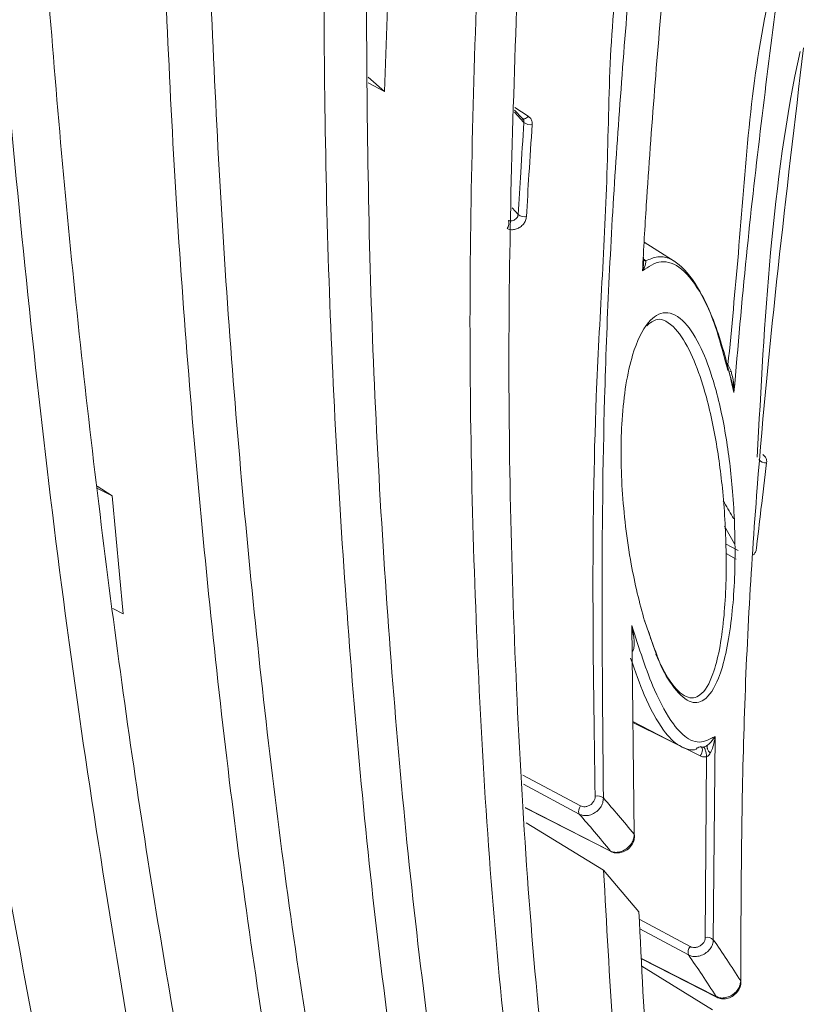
# Model space of a CAD drawing. Header units: millimetres. Extents: x 0 to 1118, y 0 to 864.
# Tile 237 of 256: x 288.46 to 294.52, y 673.9 to 681.54. Entities that reach past the tile are written whole.
import ezdxf

# ---------------------------------------------------------------- set-up
doc = ezdxf.new("R2010")
doc.units = ezdxf.units.MM

msp = doc.modelspace()

# ---------------------------------------------------------------- linework, layer by layer
at = {"color": 7, "linetype": 'Continuous', "lineweight": 15}
for p, q in [((291.3167, 681.8288), (291.2886, 680.9854)), ((291.2886, 680.9854), (291.1611, 681.0966)), ((291.2886, 680.9854), (291.1615, 681.0527)), ((292.2984, 680.8412), (292.3554, 680.7776)), ((292.3707, 680.7454), (292.2979, 680.8264)), ((292.3554, 680.7776), (292.3622, 680.771)), ((293.5373, 679.6674), (293.3034, 679.8161)), ((289.1735, 677.8476), (289.0574, 677.9211)), ((289.1735, 677.8476), (289.0593, 677.904)), ((289.1735, 677.8476), (289.2608, 676.9312)), ((289.2608, 676.9312), (289.1804, 676.971)), ((293.226, 675.219), (293.2073, 676.8401)), ((293.2159, 676.0958), (293.615, 675.8877)), ((292.3801, 675.4257), (293.0477, 675.0851)), ((292.9887, 674.9398), (292.3889, 675.3088)), ((292.9887, 674.9398), (293.2627, 674.6164)), ((293.2829, 674.2512), (293.8703, 673.9532)), ((293.8336, 673.8569), (293.2859, 674.1957))]:
    msp.add_line(p, q, dxfattribs=at)
at = {"color": 9, "linetype": 'Continuous', "lineweight": 0}
for p, q in [((292.2989, 680.8615), (292.4035, 680.7941)), ((292.2778, 680.0837), (292.3257, 680.0303)), ((293.9543, 678.8628), (293.9462, 678.8551)), ((294.0056, 677.473), (293.9281, 677.6117)), ((293.9356, 677.4751), (294.0344, 677.4215)), ((294.0175, 677.3562), (293.9398, 677.3984)), ((293.4051, 676.5986), (293.3087, 676.8706)), ((293.7383, 675.8271), (293.216, 676.0878)), ((293.8548, 675.9771), (293.8405, 674.4009)), ((293.7778, 674.4173), (293.7877, 675.8209)), ((292.3609, 675.6793), (292.8101, 675.4394)), ((292.7999, 675.3758), (292.3664, 675.6073)), ((292.3799, 675.4273), (293.0422, 675.0894)), ((293.2658, 674.5603), (293.6617, 674.3471)), ((293.648, 674.2824), (293.2699, 674.4861)), ((293.2827, 674.2538), (293.8635, 673.9592))]:
    msp.add_line(p, q, dxfattribs=at)
at = {"color": 9, "linetype": 'Continuous', "lineweight": 0, "flags": 128}
for points in [[(292.3585, 680.7749), (292.3596, 680.7743), (292.3647, 680.7725), (292.3706, 680.7723), (292.377, 680.7738), (292.3838, 680.7769), (292.3906, 680.7814), (292.3973, 680.7872), (292.4035, 680.7941)], [(293.7451, 675.8973), (293.7455, 675.8971), (293.7509, 675.8921), (293.7543, 675.8844), (293.7554, 675.8743), (293.7542, 675.8627), (293.7508, 675.8504), (293.7454, 675.8382), (293.7383, 675.8271)], [(293.0422, 675.0894), (293.0469, 675.0856), (293.0477, 675.0851)], [(293.8635, 673.9592), (293.8678, 673.9547), (293.8704, 673.9532)]]:
    msp.add_lwpolyline(points, dxfattribs=at)
at = {"color": 7, "linetype": 'Continuous', "lineweight": 15, "flags": 128}
msp.add_lwpolyline([(293.226, 675.219), (293.2285, 675.2146), (293.2294, 675.2104)], dxfattribs=at)
at = {"color": 9, "linetype": 'Continuous', "lineweight": 0}
for centre, radius, start, end in [((292.4206, 680.8062), 0.0787, 230.64191, 280.39995), ((292.3749, 680.0905), 0.0777, 230.72876, 281.08934), ((292.1966, 679.9611), 0.0581, 317.45283, 24.56275), ((293.3213, 679.7058), 0.0362, 224.45453, 260.83137), ((293.9421, 678.8721), 0.0687, 284.82457, 301.48403), ((294.2451, 678.1695), 0.0663, 218.90685, 278.14999), ((292.9428, 675.445), 0.0716, 51.61404, 105.91179), ((292.853, 675.3999), 0.0583, 137.35606, 204.38705), ((293.7948, 674.3541), 0.0654, 45.67212, 105.06626), ((293.7071, 674.3037), 0.0628, 136.27896, 199.79812)]:
    msp.add_arc(centre, radius, start, end, dxfattribs=at)
for points, knots in [([(227.6431, 666.9455), (228.0817, 667.1827), (228.959, 667.6572), (230.536, 668.3357), (232.3459, 668.9835), (234.3964, 669.5779), (236.5168, 670.0855), (238.8547, 670.5531), (241.4024, 670.9784), (244.6523, 671.4427), (248.4277, 671.9186), (251.9909, 672.3798), (254.8184, 672.8055), (256.9201, 673.1652), (258.9945, 673.5766), (261.031, 674.0487), (263.0195, 674.5873), (264.9467, 675.196), (266.8033, 675.8726), (268.5819, 676.6157), (270.2771, 677.4208), (271.8865, 678.2834), (273.4061, 679.1983), (274.8357, 680.1599), (276.1761, 681.163), (277.4305, 682.2016), (278.9953, 683.6268), (280.77, 685.4711), (282.6853, 687.7468), (284.4716, 690.0563), (286.2026, 692.3793), (287.937, 694.7018), (289.7202, 697.0122), (291.5834, 699.3024), (293.5543, 701.5629), (295.654, 703.7857), (297.9021, 705.9605), (300.3213, 708.076), (302.9364, 710.1137), (305.2918, 711.7339), (306.8196, 712.6438), (307.3281, 712.9466)], [0, 0, 0, 0, 0.015105, 0.030213, 0.049373, 0.068595, 0.087852, 0.107062, 0.130791, 0.154526, 0.191249, 0.227976, 0.246353, 0.264728, 0.283094, 0.301495, 0.319894, 0.338301, 0.356707, 0.375078, 0.393479, 0.411881, 0.430276, 0.448672, 0.467058, 0.485445, 0.50381, 0.54055, 0.57728, 0.614004, 0.650727, 0.687449, 0.724184, 0.760916, 0.797667, 0.834416, 0.871193, 0.907965, 0.944802, 0.981629, 1, 1, 1, 1]), ([(307.5781, 712.6827), (307.5781, 712.6827), (307.0652, 712.3867), (305.5559, 711.4831), (303.1989, 709.8836), (300.5917, 707.8631), (298.1746, 705.7644), (295.9267, 703.6038), (293.8256, 701.3943), (291.8512, 699.1457), (289.983, 696.8667), (288.1929, 694.5662), (286.45, 692.2526), (284.7082, 689.9366), (282.9092, 687.632), (280.9793, 685.3586), (279.1918, 683.5141), (277.6161, 682.0871), (276.353, 681.0463), (275.0037, 680.0402), (273.5649, 679.0754), (272.0357, 678.1567), (270.4163, 677.2903), (268.7108, 676.481), (266.9216, 675.7336), (265.0541, 675.0524), (263.1163, 674.4389), (261.1174, 673.8952), (259.0714, 673.4175), (256.9888, 673.0004), (254.8805, 672.6344), (252.0481, 672.2002), (248.484, 671.7276), (244.714, 671.2386), (241.4752, 670.7621), (238.9446, 670.3271), (236.6281, 669.8505), (234.533, 669.335), (232.5082, 668.7322), (230.7261, 668.0774), (229.1784, 667.394), (228.3207, 666.9186), (227.8919, 666.6809)], [0, 0, 0, 0, 0, 0.018255, 0.054923, 0.091601, 0.128278, 0.164958, 0.20165, 0.238344, 0.275056, 0.31177, 0.348506, 0.385271, 0.422072, 0.458918, 0.495814, 0.514271, 0.532761, 0.55125, 0.569759, 0.588267, 0.60679, 0.625312, 0.643806, 0.662338, 0.68087, 0.699386, 0.717903, 0.73637, 0.754822, 0.773275, 0.810082, 0.846803, 0.870466, 0.894124, 0.913157, 0.932239, 0.951284, 0.970267, 0.985135, 1, 1, 1, 1]), ([(228.2154, 666.1204), (228.5725, 666.325), (229.2867, 666.734), (230.6716, 667.3906), (232.3805, 668.0696), (234.4398, 668.7285), (236.5775, 669.291), (238.908, 669.8012), (241.4203, 670.2602), (244.6225, 670.7618), (248.3729, 671.2771), (251.9352, 671.7696), (254.7671, 672.215), (256.8773, 672.5865), (258.9619, 673.0064), (261.0113, 673.4825), (263.014, 674.0219), (264.9592, 674.628), (266.8385, 675.3005), (268.6416, 676.038), (270.3626, 676.8357), (271.998, 677.6898), (273.5452, 678.5953), (275.0042, 679.5472), (276.3749, 680.5401), (277.6599, 681.5677), (278.8699, 682.6305), (280.0109, 683.7237), (281.4486, 685.2133), (283.0936, 687.1035), (284.617, 689.0162), (286.6798, 691.6902), (288.6981, 694.3736), (291.1301, 697.409), (293.0412, 699.6604), (295.0669, 701.879), (297.2266, 704.0536), (299.5438, 706.1797), (302.0349, 708.2171), (304.3166, 709.9259), (306.2819, 711.1039), (307.3715, 711.9697), (307.9014, 712.1227), (307.9014, 712.1227)], [0, 0, 0, 0, 0.012416, 0.024833, 0.044289, 0.063816, 0.083386, 0.102901, 0.126154, 0.149412, 0.186152, 0.222977, 0.241439, 0.259899, 0.278406, 0.296911, 0.31541, 0.33395, 0.35249, 0.371026, 0.389564, 0.408061, 0.42658, 0.445099, 0.4636, 0.482101, 0.500571, 0.519319, 0.538068, 0.575411, 0.612236, 0.630634, 0.704154, 0.740882, 0.777608, 0.814299, 0.851003, 0.887703, 0.9244, 0.961089, 0.980545, 1, 1, 1, 1, 1]), ([(308.0039, 711.7743), (307.4682, 711.4621), (306.3967, 710.8375), (304.4347, 709.5569), (302.1658, 707.9137), (299.6834, 705.8735), (297.3746, 703.7657), (295.2213, 701.6033), (293.201, 699.3983), (291.2941, 697.1602), (288.8657, 694.1421), (286.8486, 691.4746), (284.7844, 688.8156), (283.2579, 686.9118), (281.6081, 685.0293), (280.1655, 683.544), (279.0199, 682.4529), (277.8049, 681.3912), (276.5142, 680.3637), (275.1373, 679.3699), (273.6716, 678.4165), (272.1172, 677.5089), (270.4742, 676.6522), (268.7451, 675.8514), (266.9333, 675.1104), (265.0453, 674.434), (263.0914, 673.8233), (261.0804, 673.2787), (259.0232, 672.7966), (256.9321, 672.3701), (254.8162, 671.9912), (251.98, 671.5356), (248.4163, 671.0293), (244.6685, 670.4981), (241.4723, 669.9821), (238.9691, 669.5114), (236.649, 668.9898), (234.5227, 668.4167), (232.4731, 667.7467), (230.771, 667.0584), (229.3906, 666.3942), (228.6779, 665.9817), (228.3216, 665.7755)], [0, 0, 0, 0, 0.0193995, 0.0388005, 0.0754075, 0.1120222, 0.1486604, 0.1853019, 0.2219439, 0.2586345, 0.295327, 0.3688305, 0.387237, 0.4240994, 0.4615108, 0.4803103, 0.4991086, 0.5176384, 0.5362095, 0.5547794, 0.5733771, 0.5919739, 0.6105546, 0.6291785, 0.6478018, 0.6664284, 0.6850554, 0.7036364, 0.7222113, 0.7407883, 0.7592939, 0.7778013, 0.8146596, 0.8513725, 0.874567, 0.8977561, 0.9171545, 0.9366068, 0.9560177, 0.9753594, 0.9876805, 1, 1, 1, 1]), ([(292.9232, 675.5138), (292.9072, 676.549), (292.8821, 678.1744), (293.0396, 680.3873), (293.0309, 681.6317), (293.1533, 682.1969), (293.1533, 682.1969)], [0, 0, 0, 0, 0.467194, 0.733598, 0.999998, 1, 1, 1, 1]), ([(293.2174, 682.1795), (293.1684, 681.5816), (293.0706, 680.3859), (292.9622, 678.1525), (292.9775, 676.5327), (292.9872, 675.5011)], [0, 0, 0, 0, 0.266419, 0.532829, 1, 1, 1, 1]), ([(293.9543, 678.8628), (293.9823, 679.1508), (294.0726, 680.081), (294.1266, 681.0383), (294.2628, 681.6675), (294.2628, 681.6675)], [0, 0, 0, 0, 0.309579, 0.999996, 1, 1, 1, 1]), ([(294.3253, 681.6458), (294.2437, 680.9995), (294.1173, 679.9984), (294.0314, 679.002), (294.0009, 678.6488)], [0, 0, 0, 0, 0.645579, 1, 1, 1, 1]), ([(292.3622, 680.771), (292.3632, 680.7701), (292.3677, 680.7661), (292.3707, 680.7569), (292.3707, 680.7487), (292.3707, 680.7454)], [0, 0, 0, 0, 0.152302, 0.650383, 1, 1, 1, 1]), ([(292.4348, 680.7288), (292.4347, 680.7357), (292.4346, 680.7523), (292.425, 680.7764), (292.4107, 680.7882), (292.4035, 680.7941)], [0, 0, 0, 0, 0.25964, 0.629777, 1, 1, 1, 1]), ([(292.3257, 680.0303), (292.3321, 680.1395), (292.346, 680.3777), (292.362, 680.6162), (292.3707, 680.7454)], [0, 0, 0, 0, 0.458504, 1, 1, 1, 1]), ([(292.4348, 680.7288), (292.4261, 680.5998), (292.4101, 680.3614), (292.3962, 680.1234), (292.3898, 680.0142)], [0, 0, 0, 0, 0.541501, 1, 1, 1, 1]), ([(292.3898, 680.0142), (292.3882, 680.0042), (292.385, 679.984), (292.3674, 679.9554), (292.3425, 679.9322), (292.3122, 679.9167), (292.2803, 679.9109), (292.2556, 679.9142), (292.2432, 679.92), (292.2394, 679.9218)], [0, 0, 0, 0, 0.155408, 0.310812, 0.466221, 0.621582, 0.776847, 0.931989, 1, 1, 1, 1]), ([(292.3257, 680.0303), (292.3248, 680.0254), (292.3231, 680.0155), (292.314, 680.0015), (292.3014, 679.9901), (292.286, 679.9826), (292.2699, 679.9798), (292.2575, 679.9815), (292.2514, 679.9844), (292.2495, 679.9853)], [0, 0, 0, 0, 0.155498, 0.31108, 0.46658, 0.621974, 0.77708, 0.93208, 1, 1, 1, 1]), ([(293.3155, 679.6701), (293.3156, 679.663), (293.3162, 679.6394), (293.3016, 679.6124), (293.2905, 679.5936), (293.2904, 679.5934)], [0, 0, 0, 0, 0.298546, 0.994658, 1, 1, 1, 1]), ([(293.2983, 679.6848), (293.3025, 679.6817), (293.3093, 679.6767), (293.3137, 679.6719), (293.3155, 679.6701)], [0, 0, 0, 0, 0.61151, 1, 1, 1, 1]), ([(293.9543, 678.8628), (293.9555, 678.8608), (293.9643, 678.8463), (293.9716, 678.8288), (293.978, 678.8136)], [0, 0, 0, 0, 0.134386, 1, 1, 1, 1]), ([(293.978, 678.8136), (293.983, 678.7957), (293.9979, 678.7432), (294.0006, 678.6865), (294.0009, 678.6491), (294.0009, 678.6488)], [0, 0, 0, 0, 0.337933, 0.994509, 1, 1, 1, 1]), ([(294.2545, 678.1039), (294.2548, 678.1104), (294.2554, 678.1261), (294.2466, 678.1492), (294.2325, 678.1609), (294.2255, 678.1667)], [0, 0, 0, 0, 0.262581, 0.631255, 1, 1, 1, 1]), ([(294.2545, 678.1039), (294.2396, 677.9833), (294.212, 677.7608), (294.1867, 677.5385), (294.1751, 677.4365)], [0, 0, 0, 0, 0.5415375, 1, 1, 1, 1]), ([(293.9173, 677.8073), (293.9416, 677.7662), (293.9689, 677.7201), (293.9953, 677.6728), (293.9982, 677.6676)], [0, 0, 0, 0, 0.89011, 1, 1, 1, 1]), ([(294.1751, 677.4365), (294.1732, 677.4271), (294.1699, 677.4105), (294.158, 677.3959), (294.153, 677.3897)], [0, 0, 0, 0, 0.57265, 1, 1, 1, 1]), ([(293.2073, 676.8401), (293.2074, 676.8398), (293.2114, 676.8227), (293.2205, 676.7767), (293.228, 676.72), (293.225, 676.6812), (293.2242, 676.6712)], [0, 0, 0, 0, 0.005422, 0.307708, 0.821449, 1, 1, 1, 1]), ([(293.7954, 675.9122), (293.7959, 675.9126), (293.8071, 675.9209), (293.8254, 675.9382), (293.8428, 675.9592), (293.8519, 675.9724), (293.8548, 675.977), (293.8548, 675.9771)], [0, 0, 0, 0, 0.0165, 0.36936, 0.776991, 0.99449, 1, 1, 1, 1]), ([(293.8548, 675.9771), (293.8548, 675.9769), (293.8535, 675.9675), (293.8489, 675.9411), (293.8384, 675.8999), (293.8259, 675.8669), (293.8171, 675.8513), (293.8168, 675.8506)], [0, 0, 0, 0, 0.005536, 0.227692, 0.630748, 0.983513, 1, 1, 1, 1]), ([(293.8168, 675.8506), (293.8145, 675.8528), (293.8098, 675.8575), (293.8035, 675.8658), (293.7981, 675.8748), (293.7941, 675.8841), (293.7918, 675.8931), (293.7913, 675.901), (293.7925, 675.9075), (293.7945, 675.9107), (293.7954, 675.9122)], [0, 0, 0, 0, 0.115244, 0.238472, 0.367655, 0.499981, 0.632333, 0.761475, 0.884718, 1, 1, 1, 1]), ([(293.7877, 675.8209), (293.7787, 675.8199), (293.7608, 675.818), (293.7458, 675.8241), (293.7383, 675.8271)], [0, 0, 0, 0, 0.503361, 1, 1, 1, 1]), ([(293.8168, 675.8506), (293.8138, 675.8457), (293.809, 675.8377), (293.8011, 675.8284), (293.7949, 675.8238), (293.7909, 675.8218), (293.7888, 675.8212), (293.7877, 675.8209)], [0, 0, 0, 0, 0.4316183, 0.7164178, 0.8592632, 0.9290349, 1, 1, 1, 1]), ([(292.9872, 675.5011), (292.9864, 675.4885), (292.9846, 675.4634), (292.9656, 675.4264), (292.9368, 675.3952), (292.9002, 675.3731), (292.8605, 675.3628), (292.8257, 675.3645), (292.8073, 675.3725), (292.7999, 675.3758)], [0, 0, 0, 0, 0.149787, 0.299584, 0.449409, 0.599223, 0.748947, 0.898584, 1, 1, 1, 1]), ([(292.8101, 675.4394), (292.8146, 675.4374), (292.8256, 675.4326), (292.8465, 675.4316), (292.8704, 675.4377), (292.8925, 675.4508), (292.9099, 675.4693), (292.9215, 675.4913), (292.9226, 675.5063), (292.9232, 675.5138)], [0, 0, 0, 0, 0.1013756, 0.2509551, 0.4006915, 0.5504975, 0.7003509, 0.8501631, 1, 1, 1, 1]), ([(292.9872, 675.5011), (293.0264, 675.456), (293.1068, 675.3632), (293.1856, 675.2679), (293.226, 675.219)], [0, 0, 0, 0, 0.486216, 1, 1, 1, 1]), ([(293.0422, 675.0894), (293.0009, 675.1394), (292.921, 675.2362), (292.8394, 675.3303), (292.7999, 675.3758)], [0, 0, 0, 0, 0.517032, 1, 1, 1, 1]), ([(293.0422, 675.0894), (293.0532, 675.0852), (293.0753, 675.0768), (293.1146, 675.0803), (293.153, 675.0955), (293.1869, 675.1219), (293.212, 675.156), (293.2249, 675.19), (293.2257, 675.2107), (293.226, 675.219)], [0, 0, 0, 0, 0.150212, 0.300401, 0.450725, 0.600906, 0.750691, 0.899982, 1, 1, 1, 1]), ([(293.6617, 674.3471), (293.6663, 674.3451), (293.6774, 674.3401), (293.6986, 674.3388), (293.7229, 674.3443), (293.7455, 674.3567), (293.7635, 674.3743), (293.7756, 674.3955), (293.7771, 674.41), (293.7778, 674.4173)], [0, 0, 0, 0, 0.102931, 0.252282, 0.401745, 0.551322, 0.70091, 0.850457, 1, 1, 1, 1]), ([(293.8405, 674.4009), (293.8394, 674.3887), (293.8371, 674.3643), (293.8171, 674.3287), (293.7873, 674.2989), (293.7499, 674.278), (293.7095, 674.2687), (293.6741, 674.2709), (293.6556, 674.2791), (293.648, 674.2824)], [0, 0, 0, 0, 0.149529, 0.299048, 0.44861, 0.598166, 0.747656, 0.897042, 1, 1, 1, 1]), ([(293.8405, 674.4009), (293.8754, 674.3498), (293.9471, 674.2449), (294.017, 674.1376), (294.0528, 674.0825)], [0, 0, 0, 0, 0.4868537, 1, 1, 1, 1]), ([(293.8635, 673.9592), (293.8269, 674.0155), (293.756, 674.1244), (293.6832, 674.2309), (293.648, 674.2824)], [0, 0, 0, 0, 0.5162492, 1, 1, 1, 1]), ([(293.8635, 673.9592), (293.8745, 673.9549), (293.8967, 673.9464), (293.9366, 673.9492), (293.9759, 673.9634), (294.0109, 673.9884), (294.0371, 674.0211), (294.0511, 674.0541), (294.0523, 674.0743), (294.0528, 674.0825)], [0, 0, 0, 0, 0.149939, 0.299826, 0.44987, 0.599796, 0.749343, 0.898424, 1, 1, 1, 1])]:
    msp.add_open_spline(points, degree=3, knots=knots, dxfattribs=at)
at = {"color": 7, "linetype": 'Continuous', "lineweight": 15}
for points, knots in [([(289.489, 672.6021), (289.2886, 673.7814), (288.8879, 676.1401), (288.4668, 679.7332), (288.1609, 683.3534), (288.0636, 685.7875), (288.0149, 687.0055)], [0, 0, 0, 0, 0.2507501, 0.5015003, 0.7505543, 1, 1, 1, 1]), ([(286.9941, 685.3921), (287.0897, 684.3295), (287.2809, 682.2043), (287.6763, 679.051), (288.1479, 675.9256), (288.5388, 673.8731), (288.7343, 672.8463)], [0, 0, 0, 0, 0.250459, 0.500921, 0.750318, 1, 1, 1, 1]), ([(290.6042, 672.1159), (290.4598, 673.0071), (290.1711, 674.7895), (289.8678, 677.5036), (289.647, 680.2382), (289.5754, 682.0775), (289.5396, 682.9977)], [0, 0, 0, 0, 0.250638, 0.501273, 0.750478, 1, 1, 1, 1]), ([(288.5908, 682.9172), (288.6566, 682.0295), (288.7881, 680.2543), (289.0784, 677.6213), (289.4348, 675.0125), (289.7402, 673.3007), (289.893, 672.4443)], [0, 0, 0, 0, 0.250477, 0.500958, 0.750333, 1, 1, 1, 1]), ([(291.6475, 671.5011), (291.5052, 672.4271), (291.2208, 674.2791), (290.9677, 677.1077), (290.82, 679.9589), (290.816, 681.8765), (290.814, 682.8361)], [0, 0, 0, 0, 0.250947, 0.501886, 0.75073, 1, 1, 1, 1]), ([(289.8983, 682.8056), (289.9337, 681.8793), (290.0045, 680.0267), (290.2284, 677.2839), (290.5377, 674.5713), (290.8346, 672.799), (290.9832, 671.9121)], [0, 0, 0, 0, 0.250707, 0.501421, 0.750493, 1, 1, 1, 1]), ([(291.1464, 682.5988), (291.1476, 681.6307), (291.1501, 679.6947), (291.3009, 676.8333), (291.5603, 674.0085), (291.8531, 672.1719), (291.9997, 671.2524)], [0, 0, 0, 0, 0.251016, 0.502043, 0.750709, 1, 1, 1, 1]), ([(292.6138, 670.7607), (292.4717, 671.7232), (292.1875, 673.648), (291.9896, 676.5967), (291.9241, 679.5683), (291.9963, 681.5655), (292.0325, 682.5651)], [0, 0, 0, 0, 0.251356, 0.502689, 0.751069, 1, 1, 1, 1]), ([(292.3375, 682.2834), (292.3, 681.2724), (292.225, 679.2504), (292.2939, 676.266), (292.4987, 673.3245), (292.7911, 671.4214), (292.9376, 670.4682)], [0, 0, 0, 0, 0.251345, 0.502705, 0.750917, 1, 1, 1, 1]), ([(293.2904, 679.5934), (293.3, 679.7634), (293.3433, 680.529), (293.4083, 681.2977), (293.4588, 681.8958)], [0, 0, 0, 0, 0.222035, 1, 1, 1, 1]), ([(294.0528, 674.0825), (294.0554, 674.7168), (294.0605, 675.9854), (294.1931, 678.3979), (294.4055, 680.1846), (294.541, 681.3256)], [0, 0, 0, 0, 0.265467, 0.530946, 1, 1, 1, 1]), ([(294.5137, 681.2973), (294.5137, 681.2972), (294.292, 680.2733), (294.237, 679.2103), (294.1819, 678.1473)], [0, 0, 0, 0, 0.000004, 1, 1, 1, 1]), ([(293.2904, 679.5934), (293.2904, 679.5937), (293.2962, 679.6269), (293.3025, 679.6641), (293.2971, 679.6976), (293.2967, 679.7007)], [0, 0, 0, 0, 0.006905, 0.909337, 1, 1, 1, 1]), ([(293.3155, 679.6701), (293.3465, 679.684), (293.4286, 679.7211), (293.5764, 679.6652), (293.726, 679.4727), (293.8571, 679.185), (293.9184, 678.9523), (293.9535, 678.8192)], [0, 0, 0, 0, 0.141848, 0.375349, 0.60965, 0.77659, 1, 1, 1, 1]), ([(294.0009, 678.6488), (293.9941, 678.6784), (293.9508, 678.8648), (293.8751, 679.1449), (293.7398, 679.4427), (293.5946, 679.6296), (293.4316, 679.6894), (293.3375, 679.6255), (293.2904, 679.5934)], [0, 0, 0, 0, 0.041815, 0.263331, 0.404692, 0.603029, 0.800955, 1, 1, 1, 1]), ([(293.2953, 679.6783), (293.2963, 679.6763), (293.298, 679.6726), (293.2972, 679.6606), (293.2969, 679.6551)], [0, 0, 0, 0, 0.540129, 1, 1, 1, 1]), ([(293.3087, 676.8706), (293.3083, 676.8723), (293.2664, 677.0129), (293.1867, 677.3581), (293.122, 677.905), (293.1209, 678.4762), (293.1937, 678.9342), (293.3216, 679.2066), (293.4667, 679.2945), (293.6143, 679.2208), (293.7446, 679.0147), (293.856, 678.713), (293.9426, 678.3247), (293.9989, 677.8533), (294.0168, 677.343), (293.9853, 676.8242), (293.9005, 676.4339), (293.7816, 676.2471), (293.655, 676.2279), (293.5274, 676.3558), (293.4393, 676.5021), (293.4054, 676.5978), (293.4051, 676.5986)], [0, 0, 0, 0, 0.000627, 0.05325, 0.120512, 0.188795, 0.266677, 0.326954, 0.376174, 0.425709, 0.468294, 0.505514, 0.55649, 0.607152, 0.666506, 0.737186, 0.81554, 0.871528, 0.916134, 0.961037, 0.999682, 1, 1, 1, 1]), ([(293.3939, 676.6177), (293.4298, 676.542), (293.4664, 676.4649), (293.5467, 676.347), (293.6337, 676.265), (293.7504, 676.2852), (293.8574, 676.4706), (293.9284, 676.8515), (293.948, 677.3559), (293.9222, 677.8509), (293.8614, 678.3074), (293.7741, 678.6829), (293.6646, 678.9752), (293.54, 679.17), (293.4152, 679.2437), (293.3501, 679.189), (293.3246, 679.1676)], [0, 0, 0, 0, 0.0575163, 0.0585504, 0.1265865, 0.1944902, 0.2802074, 0.4007067, 0.5095155, 0.6007014, 0.6782268, 0.7558208, 0.8122196, 0.8766256, 0.9516939, 1, 1, 1, 1]), ([(294.0009, 678.6488), (294.0009, 678.6491), (293.995, 678.6878), (293.987, 678.7363), (293.9686, 678.7811), (293.965, 678.7898)], [0, 0, 0, 0, 0.0066543, 0.8062947, 1, 1, 1, 1]), ([(293.2073, 676.8401), (293.2636, 676.664), (293.3613, 676.3585), (293.5215, 676.0702), (293.6596, 675.9342), (293.7542, 675.9282), (293.8182, 675.9611), (293.8433, 675.9721), (293.8548, 675.9771)], [0, 0, 0, 0, 0.282635, 0.490345, 0.657489, 0.867095, 0.939207, 1, 1, 1, 1]), ([(293.2084, 676.7499), (293.2093, 676.7628), (293.2113, 676.7928), (293.2089, 676.8228), (293.2074, 676.8398), (293.2073, 676.8401)], [0, 0, 0, 0, 0.427196, 0.989861, 1, 1, 1, 1]), ([(293.4051, 676.6074), (293.3896, 676.6444), (293.3648, 676.7037), (293.3439, 676.7743), (293.336, 676.8008)], [0, 0, 0, 0, 0.624513, 1, 1, 1, 1]), ([(293.2242, 676.6712), (293.2235, 676.6654), (293.2222, 676.6562), (293.2181, 676.6462), (293.2142, 676.6409), (293.2116, 676.639), (293.2103, 676.638)], [0, 0, 0, 0, 0.46328, 0.735119, 0.86818, 1, 1, 1, 1]), ([(293.7214, 675.8912), (293.7214, 675.8912), (293.7177, 675.8915), (293.6999, 675.8602), (293.5799, 675.8866), (293.4482, 676.0201), (293.3085, 676.2672), (293.2354, 676.4809), (293.1988, 676.5863), (293.1988, 676.5863)], [0, 0, 0, 0, 0.000009, 0.011009, 0.288309, 0.510001, 0.785579, 0.99999, 1, 1, 1, 1]), ([(293.7385, 675.8989), (293.7317, 675.8961), (293.7249, 675.8932), (293.7214, 675.8912), (293.7214, 675.8912)], [0, 0, 0, 0, 0.999755, 1, 1, 1, 1]), ([(293.7668, 675.8965), (293.7639, 675.8958), (293.7579, 675.8945), (293.7506, 675.8952), (293.7446, 675.897), (293.7416, 675.8999), (293.7401, 675.9014)], [0, 0, 0, 0, 0.201, 0.414675, 0.688526, 1, 1, 1, 1]), ([(293.7619, 675.8952), (293.763, 675.8955), (293.7652, 675.8959), (293.7694, 675.8973), (293.7762, 675.9), (293.7855, 675.9053), (293.7917, 675.9096), (293.7954, 675.9122)], [0, 0, 0, 0, 0.0709816, 0.1407712, 0.2837158, 0.5684963, 1, 1, 1, 1]), ([(293.7619, 675.8952), (293.7629, 675.8954), (293.765, 675.8958), (293.769, 675.8922), (293.7736, 675.8848), (293.7783, 675.8734), (293.7824, 675.8595), (293.7854, 675.8451), (293.7872, 675.8319), (293.7876, 675.8244), (293.7877, 675.8209)], [0, 0, 0, 0, 0.107752, 0.229016, 0.361348, 0.499979, 0.638629, 0.770973, 0.892253, 1, 1, 1, 1]), ([(293.0482, 675.0861), (293.05, 675.0848), (293.0621, 675.0761), (293.0918, 675.0724), (293.1327, 675.0771), (293.1736, 675.0979), (293.2074, 675.1324), (293.2277, 675.1726), (293.2279, 675.1995), (293.228, 675.2104)], [0, 0, 0, 0, 0.026553, 0.178653, 0.336928, 0.506986, 0.68656, 0.872419, 1, 1, 1, 1]), ([(293.4986, 669.8982), (293.432, 670.3195), (293.2988, 671.162), (293.1056, 672.8369), (293.0351, 674.1055), (292.9887, 674.9398)], [0, 0, 0, 0, 0.255023, 0.510044, 1, 1, 1, 1]), ([(293.2627, 674.6164), (293.2832, 674.2038), (293.3254, 673.3547), (293.4685, 671.6589), (293.6632, 670.3993), (293.7924, 669.5633)], [0, 0, 0, 0, 0.2411717, 0.496309, 1, 1, 1, 1]), ([(293.8709, 673.9541), (293.8728, 673.9528), (293.8849, 673.9441), (293.9149, 673.9403), (293.9564, 673.9447), (293.9985, 673.9653), (294.0333, 673.9996), (294.054, 674.0397), (294.0541, 674.0665), (294.0541, 674.0773)], [0, 0, 0, 0, 0.027263, 0.177151, 0.336144, 0.507511, 0.687402, 0.873533, 1, 1, 1, 1])]:
    msp.add_open_spline(points, degree=3, knots=knots, dxfattribs=at)

doc.saveas('drawing.dxf')
